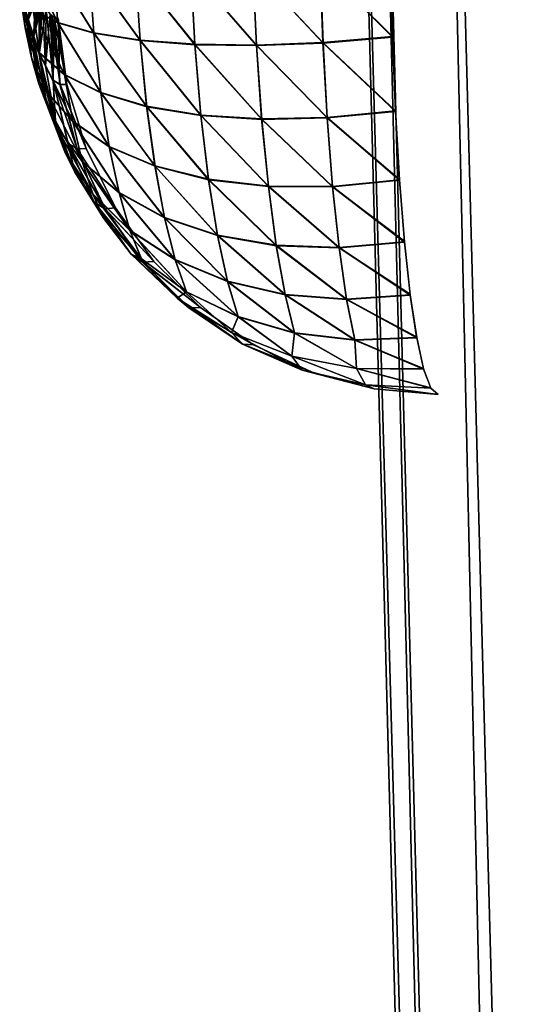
# Model space of a CAD drawing. Header units: millimetres. Extents: x -30 to 30, y -182 to 40.
# Tile 37 of 196: x -25.52 to -24.24, y 3.46 to 5.94. Entities that reach past the tile are written whole.
import ezdxf

# ---------------------------------------------------------------- set-up
doc = ezdxf.new("R2010")
doc.units = ezdxf.units.MM
doc.header["$LTSCALE"] = 65.185185
for name, color, linetype in [('2', 7, 'CONTINUOUS'), ('70', 7, 'CONTINUOUS'), ('73', 7, 'CONTINUOUS')]:
    doc.layers.add(name, color=color, linetype=linetype)

msp = doc.modelspace()

# ---------------------------------------------------------------- linework, layer by layer
at = {"layer": '2', "linetype": 'Continuous'}
for points in [[(-24.6904, 10, 1.7172), (-24.75, 10, 0), (-23.5814, -32, 1.803), (-24.6904, 10, 1.7172)], [(-24.75, 10, 0), (-24.6904, 10, -1.7172), (-23.6502, -32, 0), (-24.75, 10, 0)], [(-23.5814, -32, 1.803), (-24.75, 10, 0), (-23.6502, -32, 0), (-23.5814, -32, 1.803)], [(-24.6904, 10, -1.7172), (-24.5117, 10, -3.4262), (-23.5814, -32, -1.803), (-24.6904, 10, -1.7172)], [(-23.6502, -32, 0), (-24.6904, 10, -1.7172), (-23.5814, -32, -1.803), (-23.6502, -32, 0)], [(-24.5117, 10, 3.4262), (-24.6904, 10, 1.7172), (-23.5814, -32, 1.803), (-24.5117, 10, 3.4262)], [(-24.5117, 10, -3.4262), (-24.2149, 10, -5.1188), (-23.3753, -32, -3.5956), (-24.5117, 10, -3.4262)], [(-23.5814, -32, -1.803), (-24.5117, 10, -3.4262), (-23.3753, -32, -3.5956), (-23.5814, -32, -1.803)], [(-23.3753, -32, 3.5956), (-24.5117, 10, 3.4262), (-23.5814, -32, 1.803), (-23.3753, -32, 3.5956)], [(-24.2149, 10, 5.1188), (-24.5117, 10, 3.4262), (-23.3753, -32, 3.5956), (-24.2149, 10, 5.1188)]]:
    msp.add_3dface(points, dxfattribs=at)
at = {"layer": '70', "linetype": 'Continuous'}
for points in [[(-25.5009, 6.0858, -6.8625), (-25.4276, 5.9365, -6.7234), (-25.4393, 6.0766, -6.6944), (-25.5009, 6.0858, -6.8625)], [(-25.4902, 5.9695, -6.8864), (-25.4276, 5.9365, -6.7234), (-25.5009, 6.0858, -6.8625), (-25.4902, 5.9695, -6.8864)], [(-24.9367, 6.0753, -6.2036), (-24.7602, 5.8856, -6.1822), (-24.7672, 6.0838, -6.146), (-24.9367, 6.0753, -6.2036)], [(-24.5856, 5.9004, -6.1528), (-24.5904, 6.0956, -6.1196), (-24.7672, 6.0838, -6.146), (-24.5856, 5.9004, -6.1528)], [(-24.7602, 5.8856, -6.1822), (-24.5856, 5.9004, -6.1528), (-24.7672, 6.0838, -6.146), (-24.7602, 5.8856, -6.1822)], [(-25.5146, 5.9934, -7.2515), (-25.4888, 6.0666, -7.4092), (-25.503, 5.9407, -7.2833), (-25.5146, 5.9934, -7.2515)], [(-25.4888, 6.0666, -7.4092), (-25.4826, 6.0379, -7.4251), (-25.503, 5.9407, -7.2833), (-25.4888, 6.0666, -7.4092)], [(-25.4393, 6.0766, -6.6944), (-25.3368, 5.9103, -6.5728), (-25.3488, 6.0709, -6.5398), (-25.4393, 6.0766, -6.6944)], [(-25.4276, 5.9365, -6.7234), (-25.3368, 5.9103, -6.5728), (-25.4393, 6.0766, -6.6944), (-25.4276, 5.9365, -6.7234)], [(-25.3368, 5.9103, -6.5728), (-25.2206, 5.8916, -6.4396), (-25.3488, 6.0709, -6.5398), (-25.3368, 5.9103, -6.5728)], [(-25.3488, 6.0709, -6.5398), (-25.2206, 5.8916, -6.4396), (-25.2323, 6.0687, -6.4037), (-25.3488, 6.0709, -6.5398)], [(-25.2323, 6.0687, -6.4037), (-25.0828, 5.881, -6.3279), (-25.0934, 6.0702, -6.2904), (-25.2323, 6.0687, -6.4037)], [(-25.2206, 5.8916, -6.4396), (-25.0828, 5.881, -6.3279), (-25.2323, 6.0687, -6.4037), (-25.2206, 5.8916, -6.4396)], [(-25.0934, 6.0702, -6.2904), (-24.9277, 5.879, -6.2411), (-24.9367, 6.0753, -6.2036), (-25.0934, 6.0702, -6.2904)], [(-25.0828, 5.881, -6.3279), (-24.9277, 5.879, -6.2411), (-25.0934, 6.0702, -6.2904), (-25.0828, 5.881, -6.3279)], [(-24.9277, 5.879, -6.2411), (-24.7602, 5.8856, -6.1822), (-24.9367, 6.0753, -6.2036), (-24.9277, 5.879, -6.2411)], [(-25.5226, 6.0082, -7.0568), (-25.5238, 6.0514, -7.2292), (-25.5099, 5.9241, -7.0902), (-25.5226, 6.0082, -7.0568)], [(-25.5099, 5.9241, -7.0902), (-25.5238, 6.0514, -7.2292), (-25.5146, 5.9934, -7.2515), (-25.5099, 5.9241, -7.0902)], [(-25.503, 5.9407, -7.2833), (-25.4826, 6.0379, -7.4251), (-25.4895, 5.8949, -7.3231), (-25.503, 5.9407, -7.2833)], [(-25.4826, 6.0379, -7.4251), (-25.4751, 6.0117, -7.4461), (-25.4895, 5.8949, -7.3231), (-25.4826, 6.0379, -7.4251)], [(-25.475, 5.8608, -6.93), (-25.5226, 6.0082, -7.0568), (-25.5099, 5.9241, -7.0902), (-25.475, 5.8608, -6.93)], [(-25.4902, 5.9695, -6.8864), (-25.5226, 6.0082, -7.0568), (-25.475, 5.8608, -6.93), (-25.4902, 5.9695, -6.8864)], [(-25.4895, 5.8949, -7.3231), (-25.4751, 6.0117, -7.4461), (-25.4745, 5.8571, -7.3697), (-25.4895, 5.8949, -7.3231)], [(-25.4751, 6.0117, -7.4461), (-25.4711, 6.0004, -7.4576), (-25.4745, 5.8571, -7.3697), (-25.4751, 6.0117, -7.4461)], [(-25.4941, 5.8483, -7.1371), (-25.5146, 5.9934, -7.2515), (-25.503, 5.9407, -7.2833), (-25.4941, 5.8483, -7.1371)], [(-25.5099, 5.9241, -7.0902), (-25.5146, 5.9934, -7.2515), (-25.4941, 5.8483, -7.1371), (-25.5099, 5.9241, -7.0902)], [(-25.4711, 6.0004, -7.4576), (-25.4666, 5.9894, -7.471), (-25.4745, 5.8571, -7.3697), (-25.4711, 6.0004, -7.4576)], [(-25.4745, 5.8571, -7.3697), (-25.4666, 5.9894, -7.471), (-25.4585, 5.828, -7.4213), (-25.4745, 5.8571, -7.3697)], [(-25.4666, 5.9894, -7.471), (-25.4575, 5.9719, -7.4986), (-25.4585, 5.828, -7.4213), (-25.4666, 5.9894, -7.471)], [(-25.4276, 5.9365, -6.7234), (-25.4902, 5.9695, -6.8864), (-25.4109, 5.8055, -6.7761), (-25.4276, 5.9365, -6.7234)], [(-25.4109, 5.8055, -6.7761), (-25.4902, 5.9695, -6.8864), (-25.475, 5.8608, -6.93), (-25.4109, 5.8055, -6.7761)], [(-25.4585, 5.828, -7.4213), (-25.4575, 5.9719, -7.4986), (-25.4397, 5.7919, -7.4702), (-25.4585, 5.828, -7.4213)], [(-25.4575, 5.9719, -7.4986), (-25.4474, 5.9583, -7.5301), (-25.4397, 5.7919, -7.4702), (-25.4575, 5.9719, -7.4986)], [(-25.4474, 5.9583, -7.5301), (-25.4426, 5.9539, -7.5455), (-25.4222, 5.7814, -7.53), (-25.4474, 5.9583, -7.5301)], [(-25.4397, 5.7919, -7.4702), (-25.4474, 5.9583, -7.5301), (-25.4222, 5.7814, -7.53), (-25.4397, 5.7919, -7.4702)], [(-25.4426, 5.9539, -7.5455), (-25.4373, 5.9503, -7.5628), (-25.4222, 5.7814, -7.53), (-25.4426, 5.9539, -7.5455)], [(-25.4941, 5.8483, -7.1371), (-25.503, 5.9407, -7.2833), (-25.4758, 5.783, -7.1956), (-25.4941, 5.8483, -7.1371)], [(-25.4758, 5.783, -7.1956), (-25.503, 5.9407, -7.2833), (-25.4895, 5.8949, -7.3231), (-25.4758, 5.783, -7.1956)], [(-25.4373, 5.9503, -7.5628), (-25.4272, 5.9477, -7.5962), (-25.4052, 5.7807, -7.5896), (-25.4373, 5.9503, -7.5628)], [(-25.4222, 5.7814, -7.53), (-25.4373, 5.9503, -7.5628), (-25.4052, 5.7807, -7.5896), (-25.4222, 5.7814, -7.53)], [(-25.3197, 5.7598, -6.6331), (-25.4276, 5.9365, -6.7234), (-25.4109, 5.8055, -6.7761), (-25.3197, 5.7598, -6.6331)], [(-25.3368, 5.9103, -6.5728), (-25.4276, 5.9365, -6.7234), (-25.3197, 5.7598, -6.6331), (-25.3368, 5.9103, -6.5728)], [(-25.475, 5.8608, -6.93), (-25.5099, 5.9241, -7.0902), (-25.4561, 5.7631, -6.9913), (-25.475, 5.8608, -6.93)], [(-25.4561, 5.7631, -6.9913), (-25.5099, 5.9241, -7.0902), (-25.4941, 5.8483, -7.1371), (-25.4561, 5.7631, -6.9913)], [(-25.204, 5.7252, -6.5054), (-25.3368, 5.9103, -6.5728), (-25.3197, 5.7598, -6.6331), (-25.204, 5.7252, -6.5054)], [(-25.2206, 5.8916, -6.4396), (-25.3368, 5.9103, -6.5728), (-25.204, 5.7252, -6.5054), (-25.2206, 5.8916, -6.4396)], [(-25.4758, 5.783, -7.1956), (-25.4895, 5.8949, -7.3231), (-25.4556, 5.7299, -7.2634), (-25.4758, 5.783, -7.1956)], [(-25.4556, 5.7299, -7.2634), (-25.4895, 5.8949, -7.3231), (-25.4745, 5.8571, -7.3697), (-25.4556, 5.7299, -7.2634)], [(-25.0828, 5.881, -6.3279), (-25.2206, 5.8916, -6.4396), (-25.0676, 5.7028, -6.3971), (-25.0828, 5.881, -6.3279)], [(-25.0676, 5.7028, -6.3971), (-25.2206, 5.8916, -6.4396), (-25.204, 5.7252, -6.5054), (-25.0676, 5.7028, -6.3971)], [(-24.9277, 5.879, -6.2411), (-25.0828, 5.881, -6.3279), (-24.9145, 5.6932, -6.3113), (-24.9277, 5.879, -6.2411)], [(-24.9145, 5.6932, -6.3113), (-25.0828, 5.881, -6.3279), (-25.0676, 5.7028, -6.3971), (-24.9145, 5.6932, -6.3113)], [(-24.7602, 5.8856, -6.1822), (-24.9277, 5.879, -6.2411), (-24.7496, 5.6968, -6.2509), (-24.7602, 5.8856, -6.1822)], [(-24.5856, 5.9004, -6.1528), (-24.7602, 5.8856, -6.1822), (-24.5779, 5.7134, -6.2176), (-24.5856, 5.9004, -6.1528)], [(-24.5779, 5.7134, -6.2176), (-24.7602, 5.8856, -6.1822), (-24.7496, 5.6968, -6.2509), (-24.5779, 5.7134, -6.2176)], [(-25.4109, 5.8055, -6.7761), (-25.475, 5.8608, -6.93), (-25.3902, 5.6878, -6.85), (-25.4109, 5.8055, -6.7761)], [(-25.3902, 5.6878, -6.85), (-25.475, 5.8608, -6.93), (-25.4561, 5.7631, -6.9913), (-25.3902, 5.6878, -6.85)], [(-25.4556, 5.7299, -7.2634), (-25.4745, 5.8571, -7.3697), (-25.4341, 5.6898, -7.338), (-25.4556, 5.7299, -7.2634)], [(-25.4341, 5.6898, -7.338), (-25.4745, 5.8571, -7.3697), (-25.4585, 5.828, -7.4213), (-25.4341, 5.6898, -7.338)], [(-24.7496, 5.6968, -6.2509), (-24.9277, 5.879, -6.2411), (-24.9145, 5.6932, -6.3113), (-24.7496, 5.6968, -6.2509)], [(-25.4343, 5.6793, -7.0673), (-25.4941, 5.8483, -7.1371), (-25.4758, 5.783, -7.1956), (-25.4343, 5.6793, -7.0673)], [(-25.4561, 5.7631, -6.9913), (-25.4941, 5.8483, -7.1371), (-25.4343, 5.6793, -7.0673), (-25.4561, 5.7631, -6.9913)], [(-25.4341, 5.6898, -7.338), (-25.4585, 5.828, -7.4213), (-25.4397, 5.7919, -7.4702), (-25.4341, 5.6898, -7.338)], [(-25.3197, 5.7598, -6.6331), (-25.4109, 5.8055, -6.7761), (-25.2983, 5.6244, -6.7176), (-25.3197, 5.7598, -6.6331)], [(-25.2983, 5.6244, -6.7176), (-25.4109, 5.8055, -6.7761), (-25.3902, 5.6878, -6.85), (-25.2983, 5.6244, -6.7176)], [(-25.4343, 5.6793, -7.0673), (-25.4758, 5.783, -7.1956), (-25.4103, 5.6114, -7.1551), (-25.4343, 5.6793, -7.0673)], [(-25.4103, 5.6114, -7.1551), (-25.4758, 5.783, -7.1956), (-25.4556, 5.7299, -7.2634), (-25.4103, 5.6114, -7.1551)], [(-25.4022, 5.6323, -7.4032), (-25.4341, 5.6898, -7.338), (-25.4397, 5.7919, -7.4702), (-25.4022, 5.6323, -7.4032)], [(-25.4022, 5.6323, -7.4032), (-25.4397, 5.7919, -7.4702), (-25.3791, 5.619, -7.4895), (-25.4022, 5.6323, -7.4032)], [(-25.3791, 5.619, -7.4895), (-25.4397, 5.7919, -7.4702), (-25.4222, 5.7814, -7.53), (-25.3791, 5.619, -7.4895)], [(-25.3567, 5.62, -7.5751), (-25.4222, 5.7814, -7.53), (-25.4052, 5.7807, -7.5896), (-25.3567, 5.62, -7.5751)], [(-25.3791, 5.619, -7.4895), (-25.4222, 5.7814, -7.53), (-25.3567, 5.62, -7.5751), (-25.3791, 5.619, -7.4895)], [(-25.3902, 5.6878, -6.85), (-25.4561, 5.7631, -6.9913), (-25.3662, 5.5867, -6.9418), (-25.3902, 5.6878, -6.85)], [(-25.3662, 5.5867, -6.9418), (-25.4561, 5.7631, -6.9913), (-25.4343, 5.6793, -7.0673), (-25.3662, 5.5867, -6.9418)], [(-25.204, 5.7252, -6.5054), (-25.3197, 5.7598, -6.6331), (-25.1832, 5.5751, -6.5981), (-25.204, 5.7252, -6.5054)], [(-25.1832, 5.5751, -6.5981), (-25.3197, 5.7598, -6.6331), (-25.2983, 5.6244, -6.7176), (-25.1832, 5.5751, -6.5981)], [(-25.4103, 5.6114, -7.1551), (-25.4556, 5.7299, -7.2634), (-25.3849, 5.5605, -7.2514), (-25.4103, 5.6114, -7.1551)], [(-25.3849, 5.5605, -7.2514), (-25.4556, 5.7299, -7.2634), (-25.4341, 5.6898, -7.338), (-25.3849, 5.5605, -7.2514)], [(-25.0676, 5.7028, -6.3971), (-25.204, 5.7252, -6.5054), (-25.0483, 5.5411, -6.495), (-25.0676, 5.7028, -6.3971)], [(-25.0483, 5.5411, -6.495), (-25.204, 5.7252, -6.5054), (-25.1832, 5.5751, -6.5981), (-25.0483, 5.5411, -6.495)], [(-24.5779, 5.7134, -6.2176), (-24.7496, 5.6968, -6.2509), (-24.5678, 5.5416, -6.3108), (-24.5779, 5.7134, -6.2176)], [(-25.3849, 5.5605, -7.2514), (-25.4341, 5.6898, -7.338), (-25.4022, 5.6323, -7.4032), (-25.3849, 5.5605, -7.2514)], [(-25.2736, 5.508, -6.8227), (-25.3902, 5.6878, -6.85), (-25.3662, 5.5867, -6.9418), (-25.2736, 5.508, -6.8227)], [(-25.2983, 5.6244, -6.7176), (-25.3902, 5.6878, -6.85), (-25.2736, 5.508, -6.8227), (-25.2983, 5.6244, -6.7176)], [(-24.9145, 5.6932, -6.3113), (-25.0676, 5.7028, -6.3971), (-24.8977, 5.5237, -6.4114), (-24.9145, 5.6932, -6.3113)], [(-24.8977, 5.5237, -6.4114), (-25.0676, 5.7028, -6.3971), (-25.0483, 5.5411, -6.495), (-24.8977, 5.5237, -6.4114)], [(-24.7496, 5.6968, -6.2509), (-24.9145, 5.6932, -6.3113), (-24.7359, 5.5232, -6.3498), (-24.7496, 5.6968, -6.2509)], [(-24.7359, 5.5232, -6.3498), (-24.9145, 5.6932, -6.3113), (-24.8977, 5.5237, -6.4114), (-24.7359, 5.5232, -6.3498)], [(-24.5678, 5.5416, -6.3108), (-24.7496, 5.6968, -6.2509), (-24.5677, 5.5397, -6.3121), (-24.5678, 5.5416, -6.3108)], [(-24.5677, 5.5397, -6.3121), (-24.7496, 5.6968, -6.2509), (-24.7359, 5.5232, -6.3498), (-24.5677, 5.5397, -6.3121)], [(-25.3662, 5.5867, -6.9418), (-25.4343, 5.6793, -7.0673), (-25.3399, 5.5048, -7.0477), (-25.3662, 5.5867, -6.9418)], [(-25.3399, 5.5048, -7.0477), (-25.4343, 5.6793, -7.0673), (-25.4103, 5.6114, -7.1551), (-25.3399, 5.5048, -7.0477)], [(-25.336, 5.4845, -7.3312), (-25.3849, 5.5605, -7.2514), (-25.4022, 5.6323, -7.4032), (-25.336, 5.4845, -7.3312)], [(-25.336, 5.4845, -7.3312), (-25.4022, 5.6323, -7.4032), (-25.309, 5.4681, -7.4428), (-25.336, 5.4845, -7.3312)], [(-25.309, 5.4681, -7.4428), (-25.4022, 5.6323, -7.4032), (-25.3791, 5.619, -7.4895), (-25.309, 5.4681, -7.4428)], [(-25.312, 5.4435, -7.1639), (-25.4103, 5.6114, -7.1551), (-25.3849, 5.5605, -7.2514), (-25.312, 5.4435, -7.1639)], [(-25.3399, 5.5048, -7.0477), (-25.4103, 5.6114, -7.1551), (-25.312, 5.4435, -7.1639), (-25.3399, 5.5048, -7.0477)], [(-25.2829, 5.4701, -7.5531), (-25.3791, 5.619, -7.4895), (-25.3567, 5.62, -7.5751), (-25.2829, 5.4701, -7.5531)], [(-25.309, 5.4681, -7.4428), (-25.3791, 5.619, -7.4895), (-25.2829, 5.4701, -7.5531), (-25.309, 5.4681, -7.4428)], [(-25.159, 5.4453, -6.7137), (-25.2983, 5.6244, -6.7176), (-25.2736, 5.508, -6.8227), (-25.159, 5.4453, -6.7137)], [(-25.1832, 5.5751, -6.5981), (-25.2983, 5.6244, -6.7176), (-25.159, 5.4453, -6.7137), (-25.1832, 5.5751, -6.5981)], [(-25.2736, 5.508, -6.8227), (-25.3662, 5.5867, -6.9418), (-25.2463, 5.4132, -6.9443), (-25.2736, 5.508, -6.8227)], [(-25.2463, 5.4132, -6.9443), (-25.3662, 5.5867, -6.9418), (-25.3399, 5.5048, -7.0477), (-25.2463, 5.4132, -6.9443)], [(-25.312, 5.4435, -7.1639), (-25.3849, 5.5605, -7.2514), (-25.336, 5.4845, -7.3312), (-25.312, 5.4435, -7.1639)], [(-25.0483, 5.5411, -6.495), (-25.1832, 5.5751, -6.5981), (-25.0257, 5.4006, -6.6177), (-25.0483, 5.5411, -6.495)], [(-25.0257, 5.4006, -6.6177), (-25.1832, 5.5751, -6.5981), (-25.159, 5.4453, -6.7137), (-25.0257, 5.4006, -6.6177)], [(-24.8977, 5.5237, -6.4114), (-25.0483, 5.5411, -6.495), (-24.8778, 5.375, -6.5376), (-24.8977, 5.5237, -6.4114)], [(-24.8778, 5.375, -6.5376), (-25.0483, 5.5411, -6.495), (-25.0257, 5.4006, -6.6177), (-24.8778, 5.375, -6.5376)], [(-24.5677, 5.5397, -6.3121), (-24.7359, 5.5232, -6.3498), (-24.5553, 5.3864, -6.4316), (-24.5677, 5.5397, -6.3121)], [(-25.1322, 5.3391, -6.8477), (-25.2736, 5.508, -6.8227), (-25.2463, 5.4132, -6.9443), (-25.1322, 5.3391, -6.8477)], [(-25.159, 5.4453, -6.7137), (-25.2736, 5.508, -6.8227), (-25.1322, 5.3391, -6.8477), (-25.159, 5.4453, -6.7137)], [(-24.7359, 5.5232, -6.3498), (-24.8977, 5.5237, -6.4114), (-24.7194, 5.3695, -6.4757), (-24.7359, 5.5232, -6.3498)], [(-24.7194, 5.3695, -6.4757), (-24.8977, 5.5237, -6.4114), (-24.8778, 5.375, -6.5376), (-24.7194, 5.3695, -6.4757)], [(-24.5553, 5.3864, -6.4316), (-24.7359, 5.5232, -6.3498), (-24.5551, 5.384, -6.4337), (-24.5553, 5.3864, -6.4316)], [(-24.5551, 5.384, -6.4337), (-24.7359, 5.5232, -6.3498), (-24.7194, 5.3695, -6.4757), (-24.5551, 5.384, -6.4337)], [(-25.2463, 5.4132, -6.9443), (-25.3399, 5.5048, -7.0477), (-25.2175, 5.342, -7.0778), (-25.2463, 5.4132, -6.9443)], [(-25.2175, 5.342, -7.0778), (-25.3399, 5.5048, -7.0477), (-25.312, 5.4435, -7.1639), (-25.2175, 5.342, -7.0778)], [(-25.2433, 5.3533, -7.2567), (-25.312, 5.4435, -7.1639), (-25.336, 5.4845, -7.3312), (-25.2433, 5.3533, -7.2567)], [(-25.2433, 5.3533, -7.2567), (-25.336, 5.4845, -7.3312), (-25.2142, 5.3331, -7.3912), (-25.2433, 5.3533, -7.2567)], [(-25.2142, 5.3331, -7.3912), (-25.336, 5.4845, -7.3312), (-25.309, 5.4681, -7.4428), (-25.2142, 5.3331, -7.3912)], [(-25.1861, 5.3352, -7.5242), (-25.309, 5.4681, -7.4428), (-25.2829, 5.4701, -7.5531), (-25.1861, 5.3352, -7.5242)], [(-25.2142, 5.3331, -7.3912), (-25.309, 5.4681, -7.4428), (-25.1861, 5.3352, -7.5242), (-25.2142, 5.3331, -7.3912)], [(-25.2175, 5.342, -7.0778), (-25.312, 5.4435, -7.1639), (-25.2433, 5.3533, -7.2567), (-25.2175, 5.342, -7.0778)], [(-25.0257, 5.4006, -6.6177), (-25.159, 5.4453, -6.7137), (-25.0007, 5.2846, -6.7606), (-25.0257, 5.4006, -6.6177)], [(-25.0007, 5.2846, -6.7606), (-25.159, 5.4453, -6.7137), (-25.1322, 5.3391, -6.8477), (-25.0007, 5.2846, -6.7606)], [(-25.1322, 5.3391, -6.8477), (-25.2463, 5.4132, -6.9443), (-25.1038, 5.2586, -6.9955), (-25.1322, 5.3391, -6.8477)], [(-25.1038, 5.2586, -6.9955), (-25.2463, 5.4132, -6.9443), (-25.2175, 5.342, -7.0778), (-25.1038, 5.2586, -6.9955)], [(-24.8778, 5.375, -6.5376), (-25.0257, 5.4006, -6.6177), (-24.8555, 5.2511, -6.6855), (-24.8778, 5.375, -6.5376)], [(-24.8555, 5.2511, -6.6855), (-25.0257, 5.4006, -6.6177), (-25.0007, 5.2846, -6.7606), (-24.8555, 5.2511, -6.6855)], [(-24.5551, 5.384, -6.4337), (-24.7194, 5.3695, -6.4757), (-24.5408, 5.253, -6.5761), (-24.5551, 5.384, -6.4337)], [(-24.7194, 5.3695, -6.4757), (-24.8778, 5.375, -6.5376), (-24.7007, 5.2397, -6.6245), (-24.7194, 5.3695, -6.4757)], [(-24.7007, 5.2397, -6.6245), (-24.8778, 5.375, -6.5376), (-24.8555, 5.2511, -6.6855), (-24.7007, 5.2397, -6.6245)], [(-24.5408, 5.253, -6.5761), (-24.7194, 5.3695, -6.4757), (-24.5405, 5.2506, -6.5791), (-24.5408, 5.253, -6.5761)], [(-24.5405, 5.2506, -6.5791), (-24.7194, 5.3695, -6.4757), (-24.7007, 5.2397, -6.6245), (-24.5405, 5.2506, -6.5791)], [(-25.127, 5.2427, -7.1818), (-25.2433, 5.3533, -7.2567), (-25.0975, 5.2182, -7.3362), (-25.127, 5.2427, -7.1818)], [(-25.127, 5.2427, -7.1818), (-25.2175, 5.342, -7.0778), (-25.2433, 5.3533, -7.2567), (-25.127, 5.2427, -7.1818)], [(-25.0975, 5.2182, -7.3362), (-25.2433, 5.3533, -7.2567), (-25.2142, 5.3331, -7.3912), (-25.0975, 5.2182, -7.3362)], [(-25.1038, 5.2586, -6.9955), (-25.2175, 5.342, -7.0778), (-25.127, 5.2427, -7.1818), (-25.1038, 5.2586, -6.9955)], [(-25.069, 5.2192, -7.4892), (-25.2142, 5.3331, -7.3912), (-25.1861, 5.3352, -7.5242), (-25.069, 5.2192, -7.4892)], [(-25.0007, 5.2846, -6.7606), (-25.1322, 5.3391, -6.8477), (-24.974, 5.1957, -6.919), (-25.0007, 5.2846, -6.7606)], [(-24.974, 5.1957, -6.919), (-25.1322, 5.3391, -6.8477), (-25.1038, 5.2586, -6.9955), (-24.974, 5.1957, -6.919)], [(-25.0975, 5.2182, -7.3362), (-25.2142, 5.3331, -7.3912), (-25.069, 5.2192, -7.4892), (-25.0975, 5.2182, -7.3362)], [(-24.8555, 5.2511, -6.6855), (-25.0007, 5.2846, -6.7606), (-24.8316, 5.1548, -6.8505), (-24.8555, 5.2511, -6.6855)], [(-24.8316, 5.1548, -6.8505), (-25.0007, 5.2846, -6.7606), (-24.974, 5.1957, -6.919), (-24.8316, 5.1548, -6.8505)], [(-24.9907, 5.1562, -7.109), (-25.1038, 5.2586, -6.9955), (-25.127, 5.2427, -7.1818), (-24.9907, 5.1562, -7.109)], [(-24.9907, 5.1562, -7.109), (-25.127, 5.2427, -7.1818), (-24.9623, 5.1266, -7.2794), (-24.9907, 5.1562, -7.109)], [(-24.9623, 5.1266, -7.2794), (-25.127, 5.2427, -7.1818), (-25.0975, 5.2182, -7.3362), (-24.9623, 5.1266, -7.2794)], [(-24.974, 5.1957, -6.919), (-25.1038, 5.2586, -6.9955), (-24.9907, 5.1562, -7.109), (-24.974, 5.1957, -6.919)], [(-24.7007, 5.2397, -6.6245), (-24.8555, 5.2511, -6.6855), (-24.6803, 5.1371, -6.7917), (-24.7007, 5.2397, -6.6245)], [(-24.6803, 5.1371, -6.7917), (-24.8555, 5.2511, -6.6855), (-24.8316, 5.1548, -6.8505), (-24.6803, 5.1371, -6.7917)], [(-24.5405, 5.2506, -6.5791), (-24.7007, 5.2397, -6.6245), (-24.5246, 5.1451, -6.7404), (-24.5405, 5.2506, -6.5791)], [(-24.5246, 5.1451, -6.7404), (-24.7007, 5.2397, -6.6245), (-24.5242, 5.143, -6.7443), (-24.5246, 5.1451, -6.7404)], [(-24.5242, 5.143, -6.7443), (-24.7007, 5.2397, -6.6245), (-24.6803, 5.1371, -6.7917), (-24.5242, 5.143, -6.7443)], [(-24.9349, 5.1254, -7.4491), (-25.0975, 5.2182, -7.3362), (-25.069, 5.2192, -7.4892), (-24.9349, 5.1254, -7.4491)], [(-24.9623, 5.1266, -7.2794), (-25.0975, 5.2182, -7.3362), (-24.9349, 5.1254, -7.4491), (-24.9623, 5.1266, -7.2794)], [(-24.8386, 5.0965, -7.0405), (-24.974, 5.1957, -6.919), (-24.9907, 5.1562, -7.109), (-24.8386, 5.0965, -7.0405)], [(-24.8316, 5.1548, -6.8505), (-24.974, 5.1957, -6.919), (-24.8386, 5.0965, -7.0405), (-24.8316, 5.1548, -6.8505)], [(-24.8386, 5.0965, -7.0405), (-24.9907, 5.1562, -7.109), (-24.8128, 5.0613, -7.2226), (-24.8386, 5.0965, -7.0405)], [(-24.8128, 5.0613, -7.2226), (-24.9907, 5.1562, -7.109), (-24.9623, 5.1266, -7.2794), (-24.8128, 5.0613, -7.2226)], [(-24.6756, 5.0654, -6.9784), (-24.8316, 5.1548, -6.8505), (-24.8386, 5.0965, -7.0405), (-24.6756, 5.0654, -6.9784)], [(-24.6803, 5.1371, -6.7917), (-24.8316, 5.1548, -6.8505), (-24.6756, 5.0654, -6.9784), (-24.6803, 5.1371, -6.7917)], [(-24.5242, 5.143, -6.7443), (-24.6803, 5.1371, -6.7917), (-24.5073, 5.0658, -6.92), (-24.5242, 5.143, -6.7443)], [(-24.5073, 5.0658, -6.92), (-24.6803, 5.1371, -6.7917), (-24.5068, 5.0641, -6.9248), (-24.5073, 5.0658, -6.92)], [(-24.5068, 5.0641, -6.9248), (-24.6803, 5.1371, -6.7917), (-24.6756, 5.0654, -6.9784), (-24.5068, 5.0641, -6.9248)], [(-24.7876, 5.0564, -7.4051), (-24.9623, 5.1266, -7.2794), (-24.9349, 5.1254, -7.4491), (-24.7876, 5.0564, -7.4051)], [(-24.8128, 5.0613, -7.2226), (-24.9623, 5.1266, -7.2794), (-24.7876, 5.0564, -7.4051), (-24.8128, 5.0613, -7.2226)], [(-24.6756, 5.0654, -6.9784), (-24.8386, 5.0965, -7.0405), (-24.6533, 5.024, -7.1675), (-24.6756, 5.0654, -6.9784)], [(-24.6533, 5.024, -7.1675), (-24.8386, 5.0965, -7.0405), (-24.8128, 5.0613, -7.2226), (-24.6533, 5.024, -7.1675)], [(-24.6533, 5.024, -7.1675), (-24.8128, 5.0613, -7.2226), (-24.6313, 5.0142, -7.3584), (-24.6533, 5.024, -7.1675)], [(-24.6313, 5.0142, -7.3584), (-24.8128, 5.0613, -7.2226), (-24.7876, 5.0564, -7.4051), (-24.6313, 5.0142, -7.3584)], [(-24.5068, 5.0641, -6.9248), (-24.6756, 5.0654, -6.9784), (-24.489, 5.0167, -7.1115), (-24.5068, 5.0641, -6.9248)], [(-24.489, 5.0167, -7.1115), (-24.6756, 5.0654, -6.9784), (-24.4886, 5.016, -7.1157), (-24.489, 5.0167, -7.1115)], [(-24.4886, 5.016, -7.1157), (-24.6756, 5.0654, -6.9784), (-24.6533, 5.024, -7.1675), (-24.4886, 5.016, -7.1157)], [(-24.4886, 5.016, -7.1157), (-24.6533, 5.024, -7.1675), (-24.4704, 5, -7.3103), (-24.4886, 5.016, -7.1157)], [(-24.4704, 5, -7.3103), (-24.6533, 5.024, -7.1675), (-24.6313, 5.0142, -7.3584), (-24.4704, 5, -7.3103)]]:
    msp.add_3dface(points, dxfattribs=at)
at = {"layer": '73', "linetype": 'Continuous'}
for points in [[(-25.5009, 6.0858, 6.8625), (-25.4393, 6.0766, 6.6944), (-25.4277, 5.9375, 6.7231), (-25.5009, 6.0858, 6.8625)], [(-25.5009, 6.0858, 6.8625), (-25.4277, 5.9375, 6.7231), (-25.4902, 5.9703, 6.8862), (-25.5009, 6.0858, 6.8625)], [(-24.9367, 6.0753, 6.2036), (-24.7672, 6.0838, 6.146), (-24.7603, 5.8869, 6.1818), (-24.9367, 6.0753, 6.2036)], [(-24.7672, 6.0838, 6.146), (-24.5904, 6.0956, 6.1196), (-24.5856, 5.9018, 6.1524), (-24.7672, 6.0838, 6.146)], [(-24.7672, 6.0838, 6.146), (-24.5856, 5.9018, 6.1524), (-24.7603, 5.8869, 6.1818), (-24.7672, 6.0838, 6.146)], [(-25.4393, 6.0766, 6.6944), (-25.3369, 5.9114, 6.5725), (-25.4277, 5.9375, 6.7231), (-25.4393, 6.0766, 6.6944)], [(-25.4393, 6.0766, 6.6944), (-25.3488, 6.0709, 6.5398), (-25.3369, 5.9114, 6.5725), (-25.4393, 6.0766, 6.6944)], [(-25.3488, 6.0709, 6.5398), (-25.2208, 5.8928, 6.4393), (-25.3369, 5.9114, 6.5725), (-25.3488, 6.0709, 6.5398)], [(-25.3488, 6.0709, 6.5398), (-25.2323, 6.0687, 6.4037), (-25.2208, 5.8928, 6.4393), (-25.3488, 6.0709, 6.5398)], [(-25.2323, 6.0687, 6.4037), (-25.0934, 6.0702, 6.2904), (-25.083, 5.8823, 6.3275), (-25.2323, 6.0687, 6.4037)], [(-25.2323, 6.0687, 6.4037), (-25.083, 5.8823, 6.3275), (-25.2208, 5.8928, 6.4393), (-25.2323, 6.0687, 6.4037)], [(-25.0934, 6.0702, 6.2904), (-24.9367, 6.0753, 6.2036), (-24.9278, 5.8804, 6.2408), (-25.0934, 6.0702, 6.2904)], [(-25.0934, 6.0702, 6.2904), (-24.9278, 5.8804, 6.2408), (-25.083, 5.8823, 6.3275), (-25.0934, 6.0702, 6.2904)], [(-24.9367, 6.0753, 6.2036), (-24.7603, 5.8869, 6.1818), (-24.9278, 5.8804, 6.2408), (-24.9367, 6.0753, 6.2036)], [(-25.5226, 6.0089, 7.0566), (-25.51, 5.9246, 7.0899), (-25.5238, 6.0519, 7.2291), (-25.5226, 6.0089, 7.0566)], [(-25.51, 5.9246, 7.0899), (-25.5146, 5.9938, 7.2513), (-25.5238, 6.0519, 7.2291), (-25.51, 5.9246, 7.0899)], [(-25.5031, 5.9411, 7.283), (-25.4825, 6.0374, 7.4254), (-25.5146, 5.9938, 7.2513), (-25.5031, 5.9411, 7.283)], [(-25.4751, 6.0118, 7.4459), (-25.4825, 6.0374, 7.4254), (-25.5031, 5.9411, 7.283), (-25.4751, 6.0118, 7.4459)], [(-25.4902, 5.9703, 6.8862), (-25.4751, 5.8615, 6.9297), (-25.5226, 6.0089, 7.0566), (-25.4902, 5.9703, 6.8862)], [(-25.4751, 5.8615, 6.9297), (-25.51, 5.9246, 7.0899), (-25.5226, 6.0089, 7.0566), (-25.4751, 5.8615, 6.9297)], [(-25.4896, 5.8952, 7.3228), (-25.4751, 6.0118, 7.4459), (-25.5031, 5.9411, 7.283), (-25.4896, 5.8952, 7.3228)], [(-25.4709, 6, 7.4581), (-25.4751, 6.0118, 7.4459), (-25.4896, 5.8952, 7.3228), (-25.4709, 6, 7.4581)], [(-25.51, 5.9246, 7.0899), (-25.4942, 5.8488, 7.1368), (-25.5146, 5.9938, 7.2513), (-25.51, 5.9246, 7.0899)], [(-25.4942, 5.8488, 7.1368), (-25.5031, 5.9411, 7.283), (-25.5146, 5.9938, 7.2513), (-25.4942, 5.8488, 7.1368)], [(-25.4666, 5.9896, 7.4708), (-25.4709, 6, 7.4581), (-25.4896, 5.8952, 7.3228), (-25.4666, 5.9896, 7.4708)], [(-25.4746, 5.8573, 7.3693), (-25.4666, 5.9896, 7.4708), (-25.4896, 5.8952, 7.3228), (-25.4746, 5.8573, 7.3693)], [(-25.4573, 5.9716, 7.499), (-25.4666, 5.9896, 7.4708), (-25.4746, 5.8573, 7.3693), (-25.4573, 5.9716, 7.499)], [(-25.4277, 5.9375, 6.7231), (-25.4111, 5.8063, 6.7757), (-25.4902, 5.9703, 6.8862), (-25.4277, 5.9375, 6.7231)], [(-25.4111, 5.8063, 6.7757), (-25.4751, 5.8615, 6.9297), (-25.4902, 5.9703, 6.8862), (-25.4111, 5.8063, 6.7757)], [(-25.4586, 5.8282, 7.421), (-25.4573, 5.9716, 7.499), (-25.4746, 5.8573, 7.3693), (-25.4586, 5.8282, 7.421)], [(-25.4475, 5.9584, 7.5299), (-25.4573, 5.9716, 7.499), (-25.4586, 5.8282, 7.421), (-25.4475, 5.9584, 7.5299)], [(-25.4398, 5.792, 7.4697), (-25.4475, 5.9584, 7.5299), (-25.4586, 5.8282, 7.421), (-25.4398, 5.792, 7.4697)], [(-25.4425, 5.9537, 7.5461), (-25.4475, 5.9584, 7.5299), (-25.4398, 5.792, 7.4697), (-25.4425, 5.9537, 7.5461)], [(-25.4374, 5.9504, 7.5626), (-25.4425, 5.9537, 7.5461), (-25.4398, 5.792, 7.4697), (-25.4374, 5.9504, 7.5626)], [(-25.4942, 5.8488, 7.1368), (-25.4759, 5.7835, 7.1952), (-25.5031, 5.9411, 7.283), (-25.4942, 5.8488, 7.1368)], [(-25.4759, 5.7835, 7.1952), (-25.4896, 5.8952, 7.3228), (-25.5031, 5.9411, 7.283), (-25.4759, 5.7835, 7.1952)], [(-25.4224, 5.7814, 7.5295), (-25.4374, 5.9504, 7.5626), (-25.4398, 5.792, 7.4697), (-25.4224, 5.7814, 7.5295)], [(-25.4272, 5.9477, 7.5962), (-25.4374, 5.9504, 7.5626), (-25.4224, 5.7814, 7.5295), (-25.4272, 5.9477, 7.5962)], [(-25.3369, 5.9114, 6.5725), (-25.3198, 5.7608, 6.6326), (-25.4277, 5.9375, 6.7231), (-25.3369, 5.9114, 6.5725)], [(-25.3198, 5.7608, 6.6326), (-25.4111, 5.8063, 6.7757), (-25.4277, 5.9375, 6.7231), (-25.3198, 5.7608, 6.6326)], [(-25.4272, 5.9477, 7.5962), (-25.4224, 5.7814, 7.5295), (-25.4052, 5.7807, 7.5896), (-25.4272, 5.9477, 7.5962)], [(-25.4751, 5.8615, 6.9297), (-25.4563, 5.7638, 6.9908), (-25.51, 5.9246, 7.0899), (-25.4751, 5.8615, 6.9297)], [(-25.4563, 5.7638, 6.9908), (-25.4942, 5.8488, 7.1368), (-25.51, 5.9246, 7.0899), (-25.4563, 5.7638, 6.9908)], [(-25.2208, 5.8928, 6.4393), (-25.2042, 5.7264, 6.5049), (-25.3369, 5.9114, 6.5725), (-25.2208, 5.8928, 6.4393)], [(-25.2042, 5.7264, 6.5049), (-25.3198, 5.7608, 6.6326), (-25.3369, 5.9114, 6.5725), (-25.2042, 5.7264, 6.5049)], [(-25.4759, 5.7835, 7.1952), (-25.4557, 5.7302, 7.2629), (-25.4896, 5.8952, 7.3228), (-25.4759, 5.7835, 7.1952)], [(-25.4557, 5.7302, 7.2629), (-25.4746, 5.8573, 7.3693), (-25.4896, 5.8952, 7.3228), (-25.4557, 5.7302, 7.2629)], [(-25.083, 5.8823, 6.3275), (-25.0677, 5.704, 6.3965), (-25.2208, 5.8928, 6.4393), (-25.083, 5.8823, 6.3275)], [(-25.0677, 5.704, 6.3965), (-25.2042, 5.7264, 6.5049), (-25.2208, 5.8928, 6.4393), (-25.0677, 5.704, 6.3965)], [(-24.9278, 5.8804, 6.2408), (-24.9147, 5.6945, 6.3108), (-25.083, 5.8823, 6.3275), (-24.9278, 5.8804, 6.2408)], [(-24.9147, 5.6945, 6.3108), (-25.0677, 5.704, 6.3965), (-25.083, 5.8823, 6.3275), (-24.9147, 5.6945, 6.3108)], [(-24.7603, 5.8869, 6.1818), (-24.7497, 5.6981, 6.2503), (-24.9278, 5.8804, 6.2408), (-24.7603, 5.8869, 6.1818)], [(-24.7497, 5.6981, 6.2503), (-24.9147, 5.6945, 6.3108), (-24.9278, 5.8804, 6.2408), (-24.7497, 5.6981, 6.2503)], [(-24.5856, 5.9018, 6.1524), (-24.578, 5.7146, 6.217), (-24.7603, 5.8869, 6.1818), (-24.5856, 5.9018, 6.1524)], [(-24.578, 5.7146, 6.217), (-24.7497, 5.6981, 6.2503), (-24.7603, 5.8869, 6.1818), (-24.578, 5.7146, 6.217)], [(-24.5855, 5.8982, 6.1534), (-24.578, 5.7146, 6.217), (-24.5856, 5.9018, 6.1524), (-24.5855, 5.8982, 6.1534)], [(-25.4111, 5.8063, 6.7757), (-25.3904, 5.6885, 6.8494), (-25.4751, 5.8615, 6.9297), (-25.4111, 5.8063, 6.7757)], [(-25.3904, 5.6885, 6.8494), (-25.4563, 5.7638, 6.9908), (-25.4751, 5.8615, 6.9297), (-25.3904, 5.6885, 6.8494)], [(-25.4557, 5.7302, 7.2629), (-25.4343, 5.69, 7.3374), (-25.4746, 5.8573, 7.3693), (-25.4557, 5.7302, 7.2629)], [(-25.4343, 5.69, 7.3374), (-25.4586, 5.8282, 7.421), (-25.4746, 5.8573, 7.3693), (-25.4343, 5.69, 7.3374)], [(-25.4563, 5.7638, 6.9908), (-25.4345, 5.6799, 7.0667), (-25.4942, 5.8488, 7.1368), (-25.4563, 5.7638, 6.9908)], [(-25.4345, 5.6799, 7.0667), (-25.4759, 5.7835, 7.1952), (-25.4942, 5.8488, 7.1368), (-25.4345, 5.6799, 7.0667)], [(-25.4343, 5.69, 7.3374), (-25.4398, 5.792, 7.4697), (-25.4586, 5.8282, 7.421), (-25.4343, 5.69, 7.3374)], [(-25.3198, 5.7608, 6.6326), (-25.2985, 5.6253, 6.717), (-25.4111, 5.8063, 6.7757), (-25.3198, 5.7608, 6.6326)], [(-25.2985, 5.6253, 6.717), (-25.3904, 5.6885, 6.8494), (-25.4111, 5.8063, 6.7757), (-25.2985, 5.6253, 6.717)], [(-25.4345, 5.6799, 7.0667), (-25.4105, 5.6118, 7.1544), (-25.4759, 5.7835, 7.1952), (-25.4345, 5.6799, 7.0667)], [(-25.4105, 5.6118, 7.1544), (-25.4557, 5.7302, 7.2629), (-25.4759, 5.7835, 7.1952), (-25.4105, 5.6118, 7.1544)], [(-25.3792, 5.619, 7.4889), (-25.4224, 5.7814, 7.5295), (-25.4398, 5.792, 7.4697), (-25.3792, 5.619, 7.4889)], [(-25.4023, 5.6324, 7.4026), (-25.3792, 5.619, 7.4889), (-25.4398, 5.792, 7.4697), (-25.4023, 5.6324, 7.4026)], [(-25.4023, 5.6324, 7.4026), (-25.4398, 5.792, 7.4697), (-25.4343, 5.69, 7.3374), (-25.4023, 5.6324, 7.4026)], [(-25.4224, 5.7814, 7.5295), (-25.3792, 5.619, 7.4889), (-25.3567, 5.62, 7.5751), (-25.4224, 5.7814, 7.5295)], [(-25.4052, 5.7807, 7.5896), (-25.4224, 5.7814, 7.5295), (-25.3567, 5.62, 7.5751), (-25.4052, 5.7807, 7.5896)], [(-25.3904, 5.6885, 6.8494), (-25.3664, 5.5874, 6.9411), (-25.4563, 5.7638, 6.9908), (-25.3904, 5.6885, 6.8494)], [(-25.3664, 5.5874, 6.9411), (-25.4345, 5.6799, 7.0667), (-25.4563, 5.7638, 6.9908), (-25.3664, 5.5874, 6.9411)], [(-25.2042, 5.7264, 6.5049), (-25.1834, 5.5761, 6.5974), (-25.3198, 5.7608, 6.6326), (-25.2042, 5.7264, 6.5049)], [(-25.1834, 5.5761, 6.5974), (-25.2985, 5.6253, 6.717), (-25.3198, 5.7608, 6.6326), (-25.1834, 5.5761, 6.5974)], [(-25.4105, 5.6118, 7.1544), (-25.385, 5.5608, 7.2507), (-25.4557, 5.7302, 7.2629), (-25.4105, 5.6118, 7.1544)], [(-25.385, 5.5608, 7.2507), (-25.4343, 5.69, 7.3374), (-25.4557, 5.7302, 7.2629), (-25.385, 5.5608, 7.2507)], [(-25.0677, 5.704, 6.3965), (-25.0485, 5.5422, 6.4942), (-25.2042, 5.7264, 6.5049), (-25.0677, 5.704, 6.3965)], [(-25.0485, 5.5422, 6.4942), (-25.1834, 5.5761, 6.5974), (-25.2042, 5.7264, 6.5049), (-25.0485, 5.5422, 6.4942)], [(-24.578, 5.7146, 6.217), (-24.5677, 5.5408, 6.3113), (-24.7497, 5.6981, 6.2503), (-24.578, 5.7146, 6.217)], [(-24.5778, 5.711, 6.2186), (-24.5677, 5.5408, 6.3113), (-24.578, 5.7146, 6.217), (-24.5778, 5.711, 6.2186)], [(-25.385, 5.5608, 7.2507), (-25.4023, 5.6324, 7.4026), (-25.4343, 5.69, 7.3374), (-25.385, 5.5608, 7.2507)], [(-25.2985, 5.6253, 6.717), (-25.2737, 5.5087, 6.8219), (-25.3904, 5.6885, 6.8494), (-25.2985, 5.6253, 6.717)], [(-25.2737, 5.5087, 6.8219), (-25.3664, 5.5874, 6.9411), (-25.3904, 5.6885, 6.8494), (-25.2737, 5.5087, 6.8219)], [(-24.9147, 5.6945, 6.3108), (-24.8978, 5.5248, 6.4106), (-25.0677, 5.704, 6.3965), (-24.9147, 5.6945, 6.3108)], [(-24.8978, 5.5248, 6.4106), (-25.0485, 5.5422, 6.4942), (-25.0677, 5.704, 6.3965), (-24.8978, 5.5248, 6.4106)], [(-24.7497, 5.6981, 6.2503), (-24.736, 5.5243, 6.349), (-24.9147, 5.6945, 6.3108), (-24.7497, 5.6981, 6.2503)], [(-24.736, 5.5243, 6.349), (-24.8978, 5.5248, 6.4106), (-24.9147, 5.6945, 6.3108), (-24.736, 5.5243, 6.349)], [(-24.5677, 5.5408, 6.3113), (-24.736, 5.5243, 6.349), (-24.7497, 5.6981, 6.2503), (-24.5677, 5.5408, 6.3113)], [(-25.3664, 5.5874, 6.9411), (-25.3401, 5.5053, 7.0469), (-25.4345, 5.6799, 7.0667), (-25.3664, 5.5874, 6.9411)], [(-25.3401, 5.5053, 7.0469), (-25.4105, 5.6118, 7.1544), (-25.4345, 5.6799, 7.0667), (-25.3401, 5.5053, 7.0469)], [(-25.3092, 5.4681, 7.442), (-25.3792, 5.619, 7.4889), (-25.4023, 5.6324, 7.4026), (-25.3092, 5.4681, 7.442)], [(-25.3362, 5.4847, 7.3305), (-25.3092, 5.4681, 7.442), (-25.4023, 5.6324, 7.4026), (-25.3362, 5.4847, 7.3305)], [(-25.3362, 5.4847, 7.3305), (-25.4023, 5.6324, 7.4026), (-25.385, 5.5608, 7.2507), (-25.3362, 5.4847, 7.3305)], [(-25.3401, 5.5053, 7.0469), (-25.3122, 5.4438, 7.1631), (-25.4105, 5.6118, 7.1544), (-25.3401, 5.5053, 7.0469)], [(-25.3122, 5.4438, 7.1631), (-25.385, 5.5608, 7.2507), (-25.4105, 5.6118, 7.1544), (-25.3122, 5.4438, 7.1631)], [(-25.3567, 5.62, 7.5751), (-25.3792, 5.619, 7.4889), (-25.2829, 5.4701, 7.5531), (-25.3567, 5.62, 7.5751)], [(-25.3792, 5.619, 7.4889), (-25.3092, 5.4681, 7.442), (-25.2829, 5.4701, 7.5531), (-25.3792, 5.619, 7.4889)], [(-25.1834, 5.5761, 6.5974), (-25.1591, 5.4461, 6.7128), (-25.2985, 5.6253, 6.717), (-25.1834, 5.5761, 6.5974)], [(-25.1591, 5.4461, 6.7128), (-25.2737, 5.5087, 6.8219), (-25.2985, 5.6253, 6.717), (-25.1591, 5.4461, 6.7128)], [(-25.2737, 5.5087, 6.8219), (-25.2465, 5.4138, 6.9434), (-25.3664, 5.5874, 6.9411), (-25.2737, 5.5087, 6.8219)], [(-25.2465, 5.4138, 6.9434), (-25.3401, 5.5053, 7.0469), (-25.3664, 5.5874, 6.9411), (-25.2465, 5.4138, 6.9434)], [(-25.3122, 5.4438, 7.1631), (-25.3362, 5.4847, 7.3305), (-25.385, 5.5608, 7.2507), (-25.3122, 5.4438, 7.1631)], [(-25.0485, 5.5422, 6.4942), (-25.0259, 5.4015, 6.6167), (-25.1834, 5.5761, 6.5974), (-25.0485, 5.5422, 6.4942)], [(-25.0259, 5.4015, 6.6167), (-25.1591, 5.4461, 6.7128), (-25.1834, 5.5761, 6.5974), (-25.0259, 5.4015, 6.6167)], [(-24.8978, 5.5248, 6.4106), (-24.8779, 5.376, 6.5366), (-25.0485, 5.5422, 6.4942), (-24.8978, 5.5248, 6.4106)], [(-24.8779, 5.376, 6.5366), (-25.0259, 5.4015, 6.6167), (-25.0485, 5.5422, 6.4942), (-24.8779, 5.376, 6.5366)], [(-24.5677, 5.5408, 6.3113), (-24.5552, 5.385, 6.4328), (-24.736, 5.5243, 6.349), (-24.5677, 5.5408, 6.3113)], [(-24.5676, 5.5385, 6.3129), (-24.5552, 5.385, 6.4328), (-24.5677, 5.5408, 6.3113), (-24.5676, 5.5385, 6.3129)], [(-25.1591, 5.4461, 6.7128), (-25.1324, 5.3398, 6.8467), (-25.2737, 5.5087, 6.8219), (-25.1591, 5.4461, 6.7128)], [(-25.1324, 5.3398, 6.8467), (-25.2465, 5.4138, 6.9434), (-25.2737, 5.5087, 6.8219), (-25.1324, 5.3398, 6.8467)], [(-24.736, 5.5243, 6.349), (-24.7195, 5.3705, 6.4747), (-24.8978, 5.5248, 6.4106), (-24.736, 5.5243, 6.349)], [(-24.7195, 5.3705, 6.4747), (-24.8779, 5.376, 6.5366), (-24.8978, 5.5248, 6.4106), (-24.7195, 5.3705, 6.4747)], [(-24.5552, 5.385, 6.4328), (-24.7195, 5.3705, 6.4747), (-24.736, 5.5243, 6.349), (-24.5552, 5.385, 6.4328)], [(-25.2465, 5.4138, 6.9434), (-25.2177, 5.3424, 7.0769), (-25.3401, 5.5053, 7.0469), (-25.2465, 5.4138, 6.9434)], [(-25.2177, 5.3424, 7.0769), (-25.3122, 5.4438, 7.1631), (-25.3401, 5.5053, 7.0469), (-25.2177, 5.3424, 7.0769)], [(-25.2435, 5.3535, 7.2557), (-25.3362, 5.4847, 7.3305), (-25.3122, 5.4438, 7.1631), (-25.2435, 5.3535, 7.2557)], [(-25.2144, 5.3332, 7.3902), (-25.3092, 5.4681, 7.442), (-25.3362, 5.4847, 7.3305), (-25.2144, 5.3332, 7.3902)], [(-25.2435, 5.3535, 7.2557), (-25.2144, 5.3332, 7.3902), (-25.3362, 5.4847, 7.3305), (-25.2435, 5.3535, 7.2557)], [(-25.2829, 5.4701, 7.5531), (-25.3092, 5.4681, 7.442), (-25.1861, 5.3352, 7.5242), (-25.2829, 5.4701, 7.5531)], [(-25.3092, 5.4681, 7.442), (-25.2144, 5.3332, 7.3902), (-25.1861, 5.3352, 7.5242), (-25.3092, 5.4681, 7.442)], [(-25.2177, 5.3424, 7.0769), (-25.2435, 5.3535, 7.2557), (-25.3122, 5.4438, 7.1631), (-25.2177, 5.3424, 7.0769)], [(-25.0259, 5.4015, 6.6167), (-25.0009, 5.2853, 6.7596), (-25.1591, 5.4461, 6.7128), (-25.0259, 5.4015, 6.6167)], [(-25.0009, 5.2853, 6.7596), (-25.1324, 5.3398, 6.8467), (-25.1591, 5.4461, 6.7128), (-25.0009, 5.2853, 6.7596)], [(-25.1324, 5.3398, 6.8467), (-25.104, 5.2591, 6.9944), (-25.2465, 5.4138, 6.9434), (-25.1324, 5.3398, 6.8467)], [(-25.104, 5.2591, 6.9944), (-25.2177, 5.3424, 7.0769), (-25.2465, 5.4138, 6.9434), (-25.104, 5.2591, 6.9944)], [(-24.8779, 5.376, 6.5366), (-24.8557, 5.2519, 6.6844), (-25.0259, 5.4015, 6.6167), (-24.8779, 5.376, 6.5366)], [(-24.8557, 5.2519, 6.6844), (-25.0009, 5.2853, 6.7596), (-25.0259, 5.4015, 6.6167), (-24.8557, 5.2519, 6.6844)], [(-24.5552, 5.385, 6.4328), (-24.5406, 5.2514, 6.578), (-24.7195, 5.3705, 6.4747), (-24.5552, 5.385, 6.4328)], [(-24.7195, 5.3705, 6.4747), (-24.7008, 5.2405, 6.6234), (-24.8779, 5.376, 6.5366), (-24.7195, 5.3705, 6.4747)], [(-24.7008, 5.2405, 6.6234), (-24.8557, 5.2519, 6.6844), (-24.8779, 5.376, 6.5366), (-24.7008, 5.2405, 6.6234)], [(-24.5406, 5.2514, 6.578), (-24.7008, 5.2405, 6.6234), (-24.7195, 5.3705, 6.4747), (-24.5406, 5.2514, 6.578)], [(-25.1272, 5.2429, 7.1807), (-25.0977, 5.2182, 7.3351), (-25.2435, 5.3535, 7.2557), (-25.1272, 5.2429, 7.1807)], [(-25.0977, 5.2182, 7.3351), (-25.2144, 5.3332, 7.3902), (-25.2435, 5.3535, 7.2557), (-25.0977, 5.2182, 7.3351)], [(-25.1272, 5.2429, 7.1807), (-25.2435, 5.3535, 7.2557), (-25.2177, 5.3424, 7.0769), (-25.1272, 5.2429, 7.1807)], [(-25.104, 5.2591, 6.9944), (-25.1272, 5.2429, 7.1807), (-25.2177, 5.3424, 7.0769), (-25.104, 5.2591, 6.9944)], [(-25.1861, 5.3352, 7.5242), (-25.2144, 5.3332, 7.3902), (-25.069, 5.2192, 7.4892), (-25.1861, 5.3352, 7.5242)], [(-25.0009, 5.2853, 6.7596), (-24.9742, 5.1962, 6.9179), (-25.1324, 5.3398, 6.8467), (-25.0009, 5.2853, 6.7596)], [(-24.9742, 5.1962, 6.9179), (-25.104, 5.2591, 6.9944), (-25.1324, 5.3398, 6.8467), (-24.9742, 5.1962, 6.9179)], [(-25.2144, 5.3332, 7.3902), (-25.0977, 5.2182, 7.3351), (-25.069, 5.2192, 7.4892), (-25.2144, 5.3332, 7.3902)], [(-24.8318, 5.1554, 6.8493), (-24.9742, 5.1962, 6.9179), (-25.0009, 5.2853, 6.7596), (-24.8318, 5.1554, 6.8493)], [(-24.8557, 5.2519, 6.6844), (-24.8318, 5.1554, 6.8493), (-25.0009, 5.2853, 6.7596), (-24.8557, 5.2519, 6.6844)], [(-24.9908, 5.1565, 7.1078), (-25.1272, 5.2429, 7.1807), (-25.104, 5.2591, 6.9944), (-24.9908, 5.1565, 7.1078)], [(-24.9742, 5.1962, 6.9179), (-24.9908, 5.1565, 7.1078), (-25.104, 5.2591, 6.9944), (-24.9742, 5.1962, 6.9179)], [(-24.9625, 5.1267, 7.2782), (-25.0977, 5.2182, 7.3351), (-25.1272, 5.2429, 7.1807), (-24.9625, 5.1267, 7.2782)], [(-24.9908, 5.1565, 7.1078), (-24.9625, 5.1267, 7.2782), (-25.1272, 5.2429, 7.1807), (-24.9908, 5.1565, 7.1078)], [(-24.7008, 5.2405, 6.6234), (-24.6805, 5.1377, 6.7905), (-24.8557, 5.2519, 6.6844), (-24.7008, 5.2405, 6.6234)], [(-24.6805, 5.1377, 6.7905), (-24.8318, 5.1554, 6.8493), (-24.8557, 5.2519, 6.6844), (-24.6805, 5.1377, 6.7905)], [(-24.5406, 5.2514, 6.578), (-24.5243, 5.1436, 6.7431), (-24.7008, 5.2405, 6.6234), (-24.5406, 5.2514, 6.578)], [(-24.5243, 5.1436, 6.7431), (-24.6805, 5.1377, 6.7905), (-24.7008, 5.2405, 6.6234), (-24.5243, 5.1436, 6.7431)], [(-25.069, 5.2192, 7.4892), (-25.0977, 5.2182, 7.3351), (-24.9349, 5.1254, 7.4491), (-25.069, 5.2192, 7.4892)], [(-25.0977, 5.2182, 7.3351), (-24.9625, 5.1267, 7.2782), (-24.9349, 5.1254, 7.4491), (-25.0977, 5.2182, 7.3351)], [(-24.8388, 5.0968, 7.0392), (-24.9908, 5.1565, 7.1078), (-24.9742, 5.1962, 6.9179), (-24.8388, 5.0968, 7.0392)], [(-24.8318, 5.1554, 6.8493), (-24.8388, 5.0968, 7.0392), (-24.9742, 5.1962, 6.9179), (-24.8318, 5.1554, 6.8493)], [(-24.813, 5.0614, 7.2214), (-24.9625, 5.1267, 7.2782), (-24.9908, 5.1565, 7.1078), (-24.813, 5.0614, 7.2214)], [(-24.8388, 5.0968, 7.0392), (-24.813, 5.0614, 7.2214), (-24.9908, 5.1565, 7.1078), (-24.8388, 5.0968, 7.0392)], [(-24.6758, 5.0658, 6.9771), (-24.8388, 5.0968, 7.0392), (-24.8318, 5.1554, 6.8493), (-24.6758, 5.0658, 6.9771)], [(-24.6805, 5.1377, 6.7905), (-24.6758, 5.0658, 6.9771), (-24.8318, 5.1554, 6.8493), (-24.6805, 5.1377, 6.7905)], [(-24.5243, 5.1436, 6.7431), (-24.5069, 5.0645, 6.9235), (-24.6805, 5.1377, 6.7905), (-24.5243, 5.1436, 6.7431)], [(-24.5069, 5.0645, 6.9235), (-24.6758, 5.0658, 6.9771), (-24.6805, 5.1377, 6.7905), (-24.5069, 5.0645, 6.9235)], [(-24.9625, 5.1267, 7.2782), (-24.813, 5.0614, 7.2214), (-24.7876, 5.0564, 7.4051), (-24.9625, 5.1267, 7.2782)], [(-24.9349, 5.1254, 7.4491), (-24.9625, 5.1267, 7.2782), (-24.7876, 5.0564, 7.4051), (-24.9349, 5.1254, 7.4491)], [(-24.6535, 5.0242, 7.1662), (-24.813, 5.0614, 7.2214), (-24.8388, 5.0968, 7.0392), (-24.6535, 5.0242, 7.1662)], [(-24.6758, 5.0658, 6.9771), (-24.6535, 5.0242, 7.1662), (-24.8388, 5.0968, 7.0392), (-24.6758, 5.0658, 6.9771)], [(-24.813, 5.0614, 7.2214), (-24.6535, 5.0242, 7.1662), (-24.6313, 5.0142, 7.3584), (-24.813, 5.0614, 7.2214)], [(-24.7876, 5.0564, 7.4051), (-24.813, 5.0614, 7.2214), (-24.6313, 5.0142, 7.3584), (-24.7876, 5.0564, 7.4051)], [(-24.4888, 5.0162, 7.1144), (-24.6535, 5.0242, 7.1662), (-24.6758, 5.0658, 6.9771), (-24.4888, 5.0162, 7.1144)], [(-24.5069, 5.0645, 6.9235), (-24.4888, 5.0162, 7.1144), (-24.6758, 5.0658, 6.9771), (-24.5069, 5.0645, 6.9235)], [(-24.4888, 5.0162, 7.1144), (-24.4704, 5, 7.3103), (-24.6535, 5.0242, 7.1662), (-24.4888, 5.0162, 7.1144)], [(-24.6535, 5.0242, 7.1662), (-24.4704, 5, 7.3103), (-24.6313, 5.0142, 7.3584), (-24.6535, 5.0242, 7.1662)]]:
    msp.add_3dface(points, dxfattribs=at)

doc.saveas('drawing.dxf')
